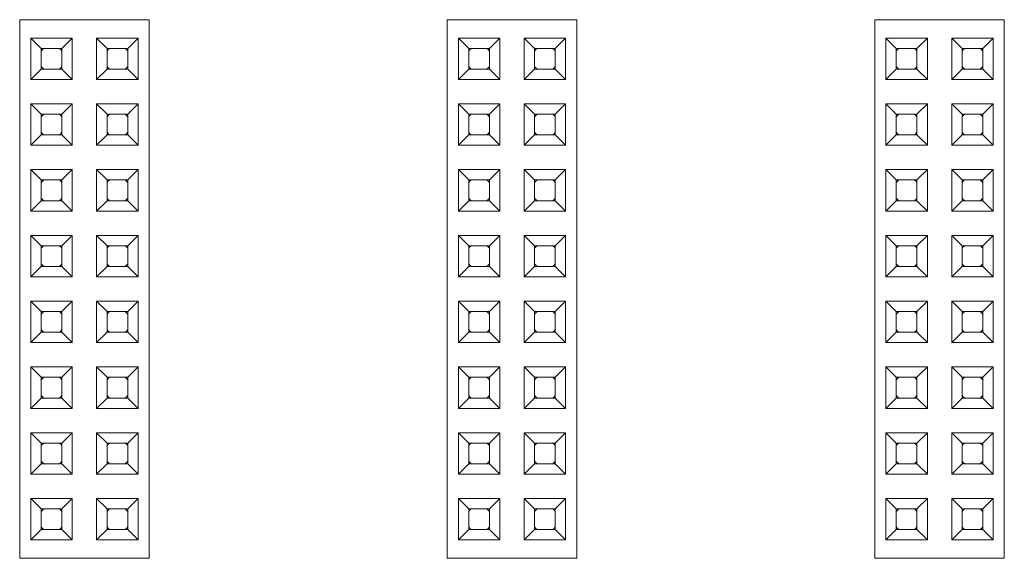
# Paper-space layout 'Blatt2' of a CAD drawing. Header units: millimetres. Extents: x 257 to 862, y 404 to 535.
# Tile 20 of 36: x 616 to 654, y 477 to 497. Entities that reach past the tile are written whole.
import ezdxf

# ---------------------------------------------------------------- set-up
doc = ezdxf.new("R2010")
doc.units = ezdxf.units.MM

psp = doc.layouts.new('Blatt2')

# ---------------------------------------------------------------- linework, layer by layer
at = {"color": 7, "linetype": 'Continuous', "lineweight": 15}
for p, q in [((615.533, 476.69), (615.533, 497.49)), ((615.533, 497.49), (620.533, 497.49)), ((620.533, 476.69), (620.533, 497.49)), ((632.033, 476.69), (632.033, 497.49)), ((632.033, 497.49), (637.033, 497.49)), ((637.033, 476.69), (637.033, 497.49)), ((648.533, 476.69), (648.533, 497.49)), ((648.533, 497.49), (653.533, 497.49)), ((653.533, 476.69), (653.533, 497.49)), ((615.963, 495.18), (615.963, 496.78)), ((615.963, 496.78), (616.363, 496.38)), ((615.963, 496.78), (617.563, 496.78)), ((617.163, 496.38), (617.563, 496.78)), ((617.563, 496.78), (617.563, 495.18)), ((618.503, 495.18), (618.503, 496.78)), ((618.503, 496.78), (618.903, 496.38)), ((618.503, 496.78), (620.103, 496.78)), ((619.703, 496.38), (620.103, 496.78)), ((620.103, 496.78), (620.103, 495.18)), ((632.463, 495.18), (632.463, 496.78)), ((632.463, 496.78), (632.863, 496.38)), ((632.463, 496.78), (634.063, 496.78)), ((633.663, 496.38), (634.063, 496.78)), ((634.063, 496.78), (634.063, 495.18)), ((635.003, 496.78), (636.603, 496.78)), ((635.003, 496.78), (635.403, 496.38)), ((635.003, 495.18), (635.003, 496.78)), ((636.203, 496.38), (636.603, 496.78)), ((636.603, 496.78), (636.603, 495.18)), ((648.963, 496.78), (650.563, 496.78)), ((648.963, 495.18), (648.963, 496.78)), ((648.963, 496.78), (649.363, 496.38)), ((650.163, 496.38), (650.563, 496.78)), ((650.563, 496.78), (650.563, 495.18)), ((651.503, 496.78), (653.103, 496.78)), ((651.503, 495.18), (651.503, 496.78)), ((651.503, 496.78), (651.903, 496.38)), ((652.703, 496.38), (653.103, 496.78)), ((653.103, 496.78), (653.103, 495.18)), ((616.363, 495.58), (616.363, 496.38)), ((616.363, 496.38), (617.163, 496.38)), ((617.163, 496.38), (617.163, 495.58)), ((618.903, 495.58), (618.903, 496.38)), ((618.903, 496.38), (619.703, 496.38)), ((619.703, 496.38), (619.703, 495.58)), ((632.863, 495.58), (632.863, 496.38)), ((632.863, 496.38), (633.663, 496.38)), ((633.663, 496.38), (633.663, 495.58)), ((635.403, 496.38), (636.203, 496.38)), ((635.403, 495.58), (635.403, 496.38)), ((636.203, 496.38), (636.203, 495.58)), ((649.363, 495.58), (649.363, 496.38)), ((649.363, 496.38), (650.163, 496.38)), ((650.163, 496.38), (650.163, 495.58)), ((651.903, 495.58), (651.903, 496.38)), ((651.903, 496.38), (652.703, 496.38)), ((652.703, 496.38), (652.703, 495.58)), ((615.963, 495.18), (616.363, 495.58)), ((617.163, 495.58), (616.363, 495.58)), ((617.563, 495.18), (617.163, 495.58)), ((618.503, 495.18), (618.903, 495.58)), ((619.703, 495.58), (618.903, 495.58)), ((620.103, 495.18), (619.703, 495.58)), ((632.463, 495.18), (632.863, 495.58)), ((633.663, 495.58), (632.863, 495.58)), ((634.063, 495.18), (633.663, 495.58)), ((635.003, 495.18), (635.403, 495.58)), ((636.203, 495.58), (635.403, 495.58)), ((636.603, 495.18), (636.203, 495.58)), ((648.963, 495.18), (649.363, 495.58)), ((650.163, 495.58), (649.363, 495.58)), ((650.563, 495.18), (650.163, 495.58)), ((651.503, 495.18), (651.903, 495.58)), ((652.703, 495.58), (651.903, 495.58)), ((653.103, 495.18), (652.703, 495.58)), ((617.563, 495.18), (615.963, 495.18)), ((620.103, 495.18), (618.503, 495.18)), ((634.063, 495.18), (632.463, 495.18)), ((636.603, 495.18), (635.003, 495.18)), ((650.563, 495.18), (648.963, 495.18)), ((653.103, 495.18), (651.503, 495.18)), ((615.963, 494.24), (617.563, 494.24)), ((615.963, 492.64), (615.963, 494.24)), ((615.963, 494.24), (616.363, 493.84)), ((617.163, 493.84), (617.563, 494.24)), ((617.563, 494.24), (617.563, 492.64)), ((618.503, 494.24), (620.103, 494.24)), ((618.503, 494.24), (618.903, 493.84)), ((618.503, 492.64), (618.503, 494.24)), ((619.703, 493.84), (620.103, 494.24)), ((620.103, 494.24), (620.103, 492.64)), ((632.463, 494.24), (634.063, 494.24)), ((632.463, 492.64), (632.463, 494.24)), ((632.463, 494.24), (632.863, 493.84)), ((633.663, 493.84), (634.063, 494.24)), ((634.063, 494.24), (634.063, 492.64)), ((635.003, 494.24), (636.603, 494.24)), ((635.003, 492.64), (635.003, 494.24)), ((635.003, 494.24), (635.403, 493.84)), ((636.203, 493.84), (636.603, 494.24)), ((636.603, 494.24), (636.603, 492.64)), ((648.963, 492.64), (648.963, 494.24)), ((648.963, 494.24), (649.363, 493.84)), ((648.963, 494.24), (650.563, 494.24)), ((650.163, 493.84), (650.563, 494.24)), ((650.563, 494.24), (650.563, 492.64)), ((651.503, 494.24), (653.103, 494.24)), ((651.503, 492.64), (651.503, 494.24)), ((651.503, 494.24), (651.903, 493.84)), ((652.703, 493.84), (653.103, 494.24)), ((653.103, 494.24), (653.103, 492.64)), ((616.363, 493.84), (617.163, 493.84)), ((616.363, 493.04), (616.363, 493.84)), ((617.163, 493.84), (617.163, 493.04)), ((618.903, 493.84), (619.703, 493.84)), ((618.903, 493.04), (618.903, 493.84)), ((619.703, 493.84), (619.703, 493.04)), ((632.863, 493.04), (632.863, 493.84)), ((632.863, 493.84), (633.663, 493.84)), ((633.663, 493.84), (633.663, 493.04)), ((635.403, 493.04), (635.403, 493.84)), ((635.403, 493.84), (636.203, 493.84)), ((636.203, 493.84), (636.203, 493.04)), ((649.363, 493.04), (649.363, 493.84)), ((649.363, 493.84), (650.163, 493.84)), ((650.163, 493.84), (650.163, 493.04)), ((651.903, 493.84), (652.703, 493.84)), ((651.903, 493.04), (651.903, 493.84)), ((652.703, 493.84), (652.703, 493.04)), ((615.963, 492.64), (616.363, 493.04)), ((617.163, 493.04), (616.363, 493.04)), ((617.563, 492.64), (617.163, 493.04)), ((618.503, 492.64), (618.903, 493.04)), ((619.703, 493.04), (618.903, 493.04)), ((620.103, 492.64), (619.703, 493.04)), ((632.463, 492.64), (632.863, 493.04)), ((633.663, 493.04), (632.863, 493.04)), ((634.063, 492.64), (633.663, 493.04)), ((635.003, 492.64), (635.403, 493.04)), ((636.203, 493.04), (635.403, 493.04)), ((636.603, 492.64), (636.203, 493.04)), ((648.963, 492.64), (649.363, 493.04)), ((650.163, 493.04), (649.363, 493.04)), ((650.563, 492.64), (650.163, 493.04)), ((651.503, 492.64), (651.903, 493.04)), ((652.703, 493.04), (651.903, 493.04)), ((653.103, 492.64), (652.703, 493.04)), ((617.563, 492.64), (615.963, 492.64)), ((620.103, 492.64), (618.503, 492.64)), ((634.063, 492.64), (632.463, 492.64)), ((636.603, 492.64), (635.003, 492.64)), ((650.563, 492.64), (648.963, 492.64)), ((653.103, 492.64), (651.503, 492.64)), ((615.963, 491.7), (617.563, 491.7)), ((615.963, 490.1), (615.963, 491.7)), ((615.963, 491.7), (616.363, 491.3)), ((617.163, 491.3), (617.563, 491.7)), ((617.563, 491.7), (617.563, 490.1)), ((618.503, 491.7), (620.103, 491.7)), ((618.503, 491.7), (618.903, 491.3)), ((618.503, 490.1), (618.503, 491.7)), ((619.703, 491.3), (620.103, 491.7)), ((620.103, 491.7), (620.103, 490.1)), ((632.463, 491.7), (634.063, 491.7)), ((632.463, 490.1), (632.463, 491.7)), ((632.463, 491.7), (632.863, 491.3)), ((633.663, 491.3), (634.063, 491.7)), ((634.063, 491.7), (634.063, 490.1)), ((635.003, 491.7), (636.603, 491.7)), ((635.003, 491.7), (635.403, 491.3)), ((635.003, 490.1), (635.003, 491.7)), ((636.203, 491.3), (636.603, 491.7)), ((636.603, 491.7), (636.603, 490.1)), ((648.963, 490.1), (648.963, 491.7)), ((648.963, 491.7), (649.363, 491.3)), ((648.963, 491.7), (650.563, 491.7)), ((650.163, 491.3), (650.563, 491.7)), ((650.563, 491.7), (650.563, 490.1)), ((651.503, 491.7), (653.103, 491.7)), ((651.503, 490.1), (651.503, 491.7)), ((651.503, 491.7), (651.903, 491.3)), ((652.703, 491.3), (653.103, 491.7)), ((653.103, 491.7), (653.103, 490.1)), ((616.363, 490.5), (616.363, 491.3)), ((616.363, 491.3), (617.163, 491.3)), ((617.163, 491.3), (617.163, 490.5)), ((618.903, 491.3), (619.703, 491.3)), ((618.903, 490.5), (618.903, 491.3)), ((619.703, 491.3), (619.703, 490.5)), ((632.863, 490.5), (632.863, 491.3)), ((632.863, 491.3), (633.663, 491.3)), ((633.663, 491.3), (633.663, 490.5)), ((635.403, 491.3), (636.203, 491.3)), ((635.403, 490.5), (635.403, 491.3)), ((636.203, 491.3), (636.203, 490.5)), ((649.363, 490.5), (649.363, 491.3)), ((649.363, 491.3), (650.163, 491.3)), ((650.163, 491.3), (650.163, 490.5)), ((651.903, 491.3), (652.703, 491.3)), ((651.903, 490.5), (651.903, 491.3)), ((652.703, 491.3), (652.703, 490.5)), ((615.963, 490.1), (616.363, 490.5)), ((617.163, 490.5), (616.363, 490.5)), ((617.563, 490.1), (617.163, 490.5)), ((618.503, 490.1), (618.903, 490.5)), ((619.703, 490.5), (618.903, 490.5)), ((620.103, 490.1), (619.703, 490.5)), ((632.463, 490.1), (632.863, 490.5)), ((633.663, 490.5), (632.863, 490.5)), ((634.063, 490.1), (633.663, 490.5)), ((635.003, 490.1), (635.403, 490.5)), ((636.203, 490.5), (635.403, 490.5)), ((636.603, 490.1), (636.203, 490.5)), ((648.963, 490.1), (649.363, 490.5)), ((650.163, 490.5), (649.363, 490.5)), ((650.563, 490.1), (650.163, 490.5)), ((651.503, 490.1), (651.903, 490.5)), ((652.703, 490.5), (651.903, 490.5)), ((653.103, 490.1), (652.703, 490.5)), ((617.563, 490.1), (615.963, 490.1)), ((620.103, 490.1), (618.503, 490.1)), ((634.063, 490.1), (632.463, 490.1)), ((636.603, 490.1), (635.003, 490.1)), ((650.563, 490.1), (648.963, 490.1)), ((653.103, 490.1), (651.503, 490.1)), ((615.963, 489.16), (617.563, 489.16)), ((615.963, 487.56), (615.963, 489.16)), ((615.963, 489.16), (616.363, 488.76)), ((617.163, 488.76), (617.563, 489.16)), ((617.563, 489.16), (617.563, 487.56)), ((618.503, 489.16), (620.103, 489.16)), ((618.503, 487.56), (618.503, 489.16)), ((618.503, 489.16), (618.903, 488.76)), ((619.703, 488.76), (620.103, 489.16)), ((620.103, 489.16), (620.103, 487.56)), ((632.463, 489.16), (634.063, 489.16)), ((632.463, 489.16), (632.863, 488.76)), ((632.463, 487.56), (632.463, 489.16)), ((633.663, 488.76), (634.063, 489.16)), ((634.063, 489.16), (634.063, 487.56)), ((635.003, 487.56), (635.003, 489.16)), ((635.003, 489.16), (635.403, 488.76)), ((635.003, 489.16), (636.603, 489.16)), ((636.203, 488.76), (636.603, 489.16)), ((636.603, 489.16), (636.603, 487.56)), ((648.963, 489.16), (650.563, 489.16)), ((648.963, 487.56), (648.963, 489.16)), ((648.963, 489.16), (649.363, 488.76)), ((650.163, 488.76), (650.563, 489.16)), ((650.563, 489.16), (650.563, 487.56)), ((651.503, 487.56), (651.503, 489.16)), ((651.503, 489.16), (651.903, 488.76)), ((651.503, 489.16), (653.103, 489.16)), ((652.703, 488.76), (653.103, 489.16)), ((653.103, 489.16), (653.103, 487.56)), ((616.363, 487.96), (616.363, 488.76)), ((616.363, 488.76), (617.163, 488.76)), ((617.163, 488.76), (617.163, 487.96)), ((618.903, 488.76), (619.703, 488.76)), ((618.903, 487.96), (618.903, 488.76)), ((619.703, 488.76), (619.703, 487.96)), ((632.863, 488.76), (633.663, 488.76)), ((632.863, 487.96), (632.863, 488.76)), ((633.663, 488.76), (633.663, 487.96)), ((635.403, 487.96), (635.403, 488.76)), ((635.403, 488.76), (636.203, 488.76)), ((636.203, 488.76), (636.203, 487.96)), ((649.363, 488.76), (650.163, 488.76)), ((649.363, 487.96), (649.363, 488.76)), ((650.163, 488.76), (650.163, 487.96)), ((651.903, 487.96), (651.903, 488.76)), ((651.903, 488.76), (652.703, 488.76)), ((652.703, 488.76), (652.703, 487.96)), ((615.963, 487.56), (616.363, 487.96)), ((617.163, 487.96), (616.363, 487.96)), ((617.563, 487.56), (617.163, 487.96)), ((618.503, 487.56), (618.903, 487.96)), ((619.703, 487.96), (618.903, 487.96)), ((620.103, 487.56), (619.703, 487.96)), ((632.463, 487.56), (632.863, 487.96)), ((633.663, 487.96), (632.863, 487.96)), ((634.063, 487.56), (633.663, 487.96)), ((635.003, 487.56), (635.403, 487.96)), ((636.203, 487.96), (635.403, 487.96)), ((636.603, 487.56), (636.203, 487.96)), ((648.963, 487.56), (649.363, 487.96)), ((650.163, 487.96), (649.363, 487.96)), ((650.563, 487.56), (650.163, 487.96)), ((651.503, 487.56), (651.903, 487.96)), ((652.703, 487.96), (651.903, 487.96)), ((653.103, 487.56), (652.703, 487.96)), ((617.563, 487.56), (615.963, 487.56)), ((620.103, 487.56), (618.503, 487.56)), ((634.063, 487.56), (632.463, 487.56)), ((636.603, 487.56), (635.003, 487.56)), ((650.563, 487.56), (648.963, 487.56)), ((653.103, 487.56), (651.503, 487.56)), ((615.963, 486.62), (617.563, 486.62)), ((615.963, 485.02), (615.963, 486.62)), ((615.963, 486.62), (616.363, 486.22)), ((617.163, 486.22), (617.563, 486.62)), ((617.563, 486.62), (617.563, 485.02)), ((618.503, 486.62), (620.103, 486.62)), ((618.503, 486.62), (618.903, 486.22)), ((618.503, 485.02), (618.503, 486.62)), ((619.703, 486.22), (620.103, 486.62)), ((620.103, 486.62), (620.103, 485.02)), ((632.463, 486.62), (634.063, 486.62)), ((632.463, 485.02), (632.463, 486.62)), ((632.463, 486.62), (632.863, 486.22)), ((633.663, 486.22), (634.063, 486.62)), ((634.063, 486.62), (634.063, 485.02)), ((635.003, 486.62), (636.603, 486.62)), ((635.003, 486.62), (635.403, 486.22)), ((635.003, 485.02), (635.003, 486.62)), ((636.203, 486.22), (636.603, 486.62)), ((636.603, 486.62), (636.603, 485.02)), ((648.963, 486.62), (650.563, 486.62)), ((648.963, 485.02), (648.963, 486.62)), ((648.963, 486.62), (649.363, 486.22)), ((650.163, 486.22), (650.563, 486.62)), ((650.563, 486.62), (650.563, 485.02)), ((651.503, 485.02), (651.503, 486.62)), ((651.503, 486.62), (651.903, 486.22)), ((651.503, 486.62), (653.103, 486.62)), ((652.703, 486.22), (653.103, 486.62)), ((653.103, 486.62), (653.103, 485.02)), ((616.363, 485.42), (616.363, 486.22)), ((616.363, 486.22), (617.163, 486.22)), ((617.163, 486.22), (617.163, 485.42)), ((618.903, 486.22), (619.703, 486.22)), ((618.903, 485.42), (618.903, 486.22)), ((619.703, 486.22), (619.703, 485.42)), ((632.863, 486.22), (633.663, 486.22)), ((632.863, 485.42), (632.863, 486.22)), ((633.663, 486.22), (633.663, 485.42)), ((635.403, 486.22), (636.203, 486.22)), ((635.403, 485.42), (635.403, 486.22)), ((636.203, 486.22), (636.203, 485.42)), ((649.363, 485.42), (649.363, 486.22)), ((649.363, 486.22), (650.163, 486.22)), ((650.163, 486.22), (650.163, 485.42)), ((651.903, 485.42), (651.903, 486.22)), ((651.903, 486.22), (652.703, 486.22)), ((652.703, 486.22), (652.703, 485.42)), ((615.963, 485.02), (616.363, 485.42)), ((617.163, 485.42), (616.363, 485.42)), ((617.563, 485.02), (617.163, 485.42)), ((618.503, 485.02), (618.903, 485.42)), ((619.703, 485.42), (618.903, 485.42)), ((620.103, 485.02), (619.703, 485.42)), ((632.463, 485.02), (632.863, 485.42)), ((633.663, 485.42), (632.863, 485.42)), ((634.063, 485.02), (633.663, 485.42)), ((635.003, 485.02), (635.403, 485.42)), ((636.203, 485.42), (635.403, 485.42)), ((636.603, 485.02), (636.203, 485.42)), ((648.963, 485.02), (649.363, 485.42)), ((650.163, 485.42), (649.363, 485.42)), ((650.563, 485.02), (650.163, 485.42)), ((651.503, 485.02), (651.903, 485.42)), ((652.703, 485.42), (651.903, 485.42)), ((653.103, 485.02), (652.703, 485.42)), ((617.563, 485.02), (615.963, 485.02)), ((620.103, 485.02), (618.503, 485.02)), ((634.063, 485.02), (632.463, 485.02)), ((636.603, 485.02), (635.003, 485.02)), ((650.563, 485.02), (648.963, 485.02)), ((653.103, 485.02), (651.503, 485.02)), ((615.963, 484.08), (617.563, 484.08)), ((615.963, 482.48), (615.963, 484.08)), ((615.963, 484.08), (616.363, 483.68)), ((617.163, 483.68), (617.563, 484.08)), ((617.563, 484.08), (617.563, 482.48)), ((618.503, 484.08), (620.103, 484.08)), ((618.503, 482.48), (618.503, 484.08)), ((618.503, 484.08), (618.903, 483.68)), ((619.703, 483.68), (620.103, 484.08)), ((620.103, 484.08), (620.103, 482.48)), ((632.463, 484.08), (634.063, 484.08)), ((632.463, 482.48), (632.463, 484.08)), ((632.463, 484.08), (632.863, 483.68)), ((633.663, 483.68), (634.063, 484.08)), ((634.063, 484.08), (634.063, 482.48)), ((635.003, 482.48), (635.003, 484.08)), ((635.003, 484.08), (635.403, 483.68)), ((635.003, 484.08), (636.603, 484.08)), ((636.203, 483.68), (636.603, 484.08)), ((636.603, 484.08), (636.603, 482.48)), ((648.963, 482.48), (648.963, 484.08)), ((648.963, 484.08), (649.363, 483.68)), ((648.963, 484.08), (650.563, 484.08)), ((650.163, 483.68), (650.563, 484.08)), ((650.563, 484.08), (650.563, 482.48)), ((651.503, 482.48), (651.503, 484.08)), ((651.503, 484.08), (651.903, 483.68)), ((651.503, 484.08), (653.103, 484.08)), ((652.703, 483.68), (653.103, 484.08)), ((653.103, 484.08), (653.103, 482.48)), ((616.363, 482.88), (616.363, 483.68)), ((616.363, 483.68), (617.163, 483.68)), ((617.163, 483.68), (617.163, 482.88)), ((618.903, 482.88), (618.903, 483.68)), ((618.903, 483.68), (619.703, 483.68)), ((619.703, 483.68), (619.703, 482.88)), ((632.863, 482.88), (632.863, 483.68)), ((632.863, 483.68), (633.663, 483.68)), ((633.663, 483.68), (633.663, 482.88)), ((635.403, 482.88), (635.403, 483.68)), ((635.403, 483.68), (636.203, 483.68)), ((636.203, 483.68), (636.203, 482.88)), ((649.363, 482.88), (649.363, 483.68)), ((649.363, 483.68), (650.163, 483.68)), ((650.163, 483.68), (650.163, 482.88)), ((651.903, 482.88), (651.903, 483.68)), ((651.903, 483.68), (652.703, 483.68)), ((652.703, 483.68), (652.703, 482.88)), ((615.963, 482.48), (616.363, 482.88)), ((617.163, 482.88), (616.363, 482.88)), ((617.563, 482.48), (617.163, 482.88)), ((618.503, 482.48), (618.903, 482.88)), ((619.703, 482.88), (618.903, 482.88)), ((620.103, 482.48), (619.703, 482.88)), ((632.463, 482.48), (632.863, 482.88)), ((633.663, 482.88), (632.863, 482.88)), ((634.063, 482.48), (633.663, 482.88)), ((635.003, 482.48), (635.403, 482.88)), ((636.203, 482.88), (635.403, 482.88)), ((636.603, 482.48), (636.203, 482.88)), ((648.963, 482.48), (649.363, 482.88)), ((650.163, 482.88), (649.363, 482.88)), ((650.563, 482.48), (650.163, 482.88)), ((651.503, 482.48), (651.903, 482.88)), ((652.703, 482.88), (651.903, 482.88)), ((653.103, 482.48), (652.703, 482.88)), ((617.563, 482.48), (615.963, 482.48)), ((620.103, 482.48), (618.503, 482.48)), ((634.063, 482.48), (632.463, 482.48)), ((636.603, 482.48), (635.003, 482.48)), ((650.563, 482.48), (648.963, 482.48)), ((653.103, 482.48), (651.503, 482.48)), ((615.963, 481.54), (617.563, 481.54)), ((615.963, 481.54), (616.363, 481.14)), ((615.963, 479.94), (615.963, 481.54)), ((617.163, 481.14), (617.563, 481.54)), ((617.563, 481.54), (617.563, 479.94)), ((618.503, 481.54), (620.103, 481.54)), ((618.503, 479.94), (618.503, 481.54)), ((618.503, 481.54), (618.903, 481.14)), ((619.703, 481.14), (620.103, 481.54)), ((620.103, 481.54), (620.103, 479.94)), ((632.463, 481.54), (634.063, 481.54)), ((632.463, 481.54), (632.863, 481.14)), ((632.463, 479.94), (632.463, 481.54)), ((633.663, 481.14), (634.063, 481.54)), ((634.063, 481.54), (634.063, 479.94)), ((635.003, 481.54), (636.603, 481.54)), ((635.003, 481.54), (635.403, 481.14)), ((635.003, 479.94), (635.003, 481.54)), ((636.203, 481.14), (636.603, 481.54)), ((636.603, 481.54), (636.603, 479.94)), ((648.963, 479.94), (648.963, 481.54)), ((648.963, 481.54), (649.363, 481.14)), ((648.963, 481.54), (650.563, 481.54)), ((650.163, 481.14), (650.563, 481.54)), ((650.563, 481.54), (650.563, 479.94)), ((651.503, 479.94), (651.503, 481.54)), ((651.503, 481.54), (651.903, 481.14)), ((651.503, 481.54), (653.103, 481.54)), ((652.703, 481.14), (653.103, 481.54)), ((653.103, 481.54), (653.103, 479.94)), ((616.363, 481.14), (617.163, 481.14)), ((616.363, 480.34), (616.363, 481.14)), ((617.163, 481.14), (617.163, 480.34)), ((618.903, 481.14), (619.703, 481.14)), ((618.903, 480.34), (618.903, 481.14)), ((619.703, 481.14), (619.703, 480.34)), ((632.863, 481.14), (633.663, 481.14)), ((632.863, 480.34), (632.863, 481.14)), ((633.663, 481.14), (633.663, 480.34)), ((635.403, 481.14), (636.203, 481.14)), ((635.403, 480.34), (635.403, 481.14)), ((636.203, 481.14), (636.203, 480.34)), ((649.363, 480.34), (649.363, 481.14)), ((649.363, 481.14), (650.163, 481.14)), ((650.163, 481.14), (650.163, 480.34)), ((651.903, 480.34), (651.903, 481.14)), ((651.903, 481.14), (652.703, 481.14)), ((652.703, 481.14), (652.703, 480.34)), ((615.963, 479.94), (616.363, 480.34)), ((617.163, 480.34), (616.363, 480.34)), ((617.563, 479.94), (617.163, 480.34)), ((618.503, 479.94), (618.903, 480.34)), ((619.703, 480.34), (618.903, 480.34)), ((620.103, 479.94), (619.703, 480.34)), ((632.463, 479.94), (632.863, 480.34)), ((633.663, 480.34), (632.863, 480.34)), ((634.063, 479.94), (633.663, 480.34)), ((635.003, 479.94), (635.403, 480.34)), ((636.203, 480.34), (635.403, 480.34)), ((636.603, 479.94), (636.203, 480.34)), ((648.963, 479.94), (649.363, 480.34)), ((650.163, 480.34), (649.363, 480.34)), ((650.563, 479.94), (650.163, 480.34)), ((651.503, 479.94), (651.903, 480.34)), ((652.703, 480.34), (651.903, 480.34)), ((653.103, 479.94), (652.703, 480.34)), ((617.563, 479.94), (615.963, 479.94)), ((620.103, 479.94), (618.503, 479.94)), ((634.063, 479.94), (632.463, 479.94)), ((636.603, 479.94), (635.003, 479.94)), ((650.563, 479.94), (648.963, 479.94)), ((653.103, 479.94), (651.503, 479.94)), ((615.963, 477.4), (615.963, 479)), ((615.963, 479), (616.363, 478.6)), ((615.963, 479), (617.563, 479)), ((617.163, 478.6), (617.563, 479)), ((617.563, 479), (617.563, 477.4)), ((618.503, 479), (620.103, 479)), ((618.503, 477.4), (618.503, 479)), ((618.503, 479), (618.903, 478.6)), ((619.703, 478.6), (620.103, 479)), ((620.103, 479), (620.103, 477.4)), ((632.463, 477.4), (632.463, 479)), ((632.463, 479), (632.863, 478.6)), ((632.463, 479), (634.063, 479)), ((633.663, 478.6), (634.063, 479)), ((634.063, 479), (634.063, 477.4)), ((635.003, 479), (636.603, 479)), ((635.003, 477.4), (635.003, 479)), ((635.003, 479), (635.403, 478.6)), ((636.203, 478.6), (636.603, 479)), ((636.603, 479), (636.603, 477.4)), ((648.963, 477.4), (648.963, 479)), ((648.963, 479), (649.363, 478.6)), ((648.963, 479), (650.563, 479)), ((650.163, 478.6), (650.563, 479)), ((650.563, 479), (650.563, 477.4)), ((651.503, 477.4), (651.503, 479)), ((651.503, 479), (651.903, 478.6)), ((651.503, 479), (653.103, 479)), ((652.703, 478.6), (653.103, 479)), ((653.103, 479), (653.103, 477.4)), ((616.363, 477.8), (616.363, 478.6)), ((616.363, 478.6), (617.163, 478.6)), ((617.163, 478.6), (617.163, 477.8)), ((618.903, 478.6), (619.703, 478.6)), ((618.903, 477.8), (618.903, 478.6)), ((619.703, 478.6), (619.703, 477.8)), ((632.863, 477.8), (632.863, 478.6)), ((632.863, 478.6), (633.663, 478.6)), ((633.663, 478.6), (633.663, 477.8)), ((635.403, 477.8), (635.403, 478.6)), ((635.403, 478.6), (636.203, 478.6)), ((636.203, 478.6), (636.203, 477.8)), ((649.363, 477.8), (649.363, 478.6)), ((649.363, 478.6), (650.163, 478.6)), ((650.163, 478.6), (650.163, 477.8)), ((651.903, 477.8), (651.903, 478.6)), ((651.903, 478.6), (652.703, 478.6)), ((652.703, 478.6), (652.703, 477.8)), ((615.963, 477.4), (616.363, 477.8)), ((617.163, 477.8), (616.363, 477.8)), ((617.563, 477.4), (617.163, 477.8)), ((618.503, 477.4), (618.903, 477.8)), ((619.703, 477.8), (618.903, 477.8)), ((620.103, 477.4), (619.703, 477.8)), ((632.463, 477.4), (632.863, 477.8)), ((633.663, 477.8), (632.863, 477.8)), ((634.063, 477.4), (633.663, 477.8)), ((635.003, 477.4), (635.403, 477.8)), ((636.203, 477.8), (635.403, 477.8)), ((636.603, 477.4), (636.203, 477.8)), ((648.963, 477.4), (649.363, 477.8)), ((650.163, 477.8), (649.363, 477.8)), ((650.563, 477.4), (650.163, 477.8)), ((651.503, 477.4), (651.903, 477.8)), ((652.703, 477.8), (651.903, 477.8)), ((653.103, 477.4), (652.703, 477.8)), ((617.563, 477.4), (615.963, 477.4)), ((620.103, 477.4), (618.503, 477.4)), ((634.063, 477.4), (632.463, 477.4)), ((636.603, 477.4), (635.003, 477.4)), ((650.563, 477.4), (648.963, 477.4)), ((653.103, 477.4), (651.503, 477.4)), ((615.533, 476.69), (620.533, 476.69)), ((632.033, 476.69), (637.033, 476.69)), ((648.533, 476.69), (653.533, 476.69))]:
    psp.add_line(p, q, dxfattribs=at)
at = {"color": 7, "linetype": 'Continuous', "lineweight": 15, "flags": 128}
for points in [[(616.363, 496.28), (616.409, 496.333), (616.463, 496.38)], [(617.063, 496.38), (617.116, 496.333), (617.163, 496.28)], [(618.903, 496.28), (618.949, 496.333), (619.003, 496.38)], [(619.603, 496.38), (619.656, 496.333), (619.703, 496.28)], [(632.863, 496.28), (632.909, 496.333), (632.963, 496.38)], [(633.563, 496.38), (633.616, 496.333), (633.663, 496.28)], [(635.403, 496.28), (635.449, 496.333), (635.503, 496.38)], [(636.103, 496.38), (636.156, 496.333), (636.203, 496.28)], [(649.363, 496.28), (649.409, 496.333), (649.463, 496.38)], [(650.063, 496.38), (650.116, 496.333), (650.163, 496.28)], [(651.903, 496.28), (651.949, 496.333), (652.003, 496.38)], [(652.603, 496.38), (652.656, 496.333), (652.703, 496.28)], [(616.463, 495.58), (616.409, 495.626), (616.363, 495.68)], [(617.163, 495.68), (617.116, 495.626), (617.063, 495.58)], [(619.003, 495.58), (618.949, 495.626), (618.903, 495.68)], [(619.703, 495.68), (619.656, 495.626), (619.603, 495.58)], [(632.963, 495.58), (632.909, 495.626), (632.863, 495.68)], [(633.663, 495.68), (633.616, 495.626), (633.563, 495.58)], [(635.503, 495.58), (635.449, 495.626), (635.403, 495.68)], [(636.203, 495.68), (636.156, 495.626), (636.103, 495.58)], [(649.463, 495.58), (649.409, 495.626), (649.363, 495.68)], [(650.163, 495.68), (650.116, 495.626), (650.063, 495.58)], [(652.003, 495.58), (651.949, 495.626), (651.903, 495.68)], [(652.703, 495.68), (652.656, 495.626), (652.603, 495.58)], [(616.363, 493.74), (616.409, 493.793), (616.463, 493.84)], [(617.063, 493.84), (617.116, 493.793), (617.163, 493.74)], [(618.903, 493.74), (618.949, 493.793), (619.003, 493.84)], [(619.603, 493.84), (619.656, 493.793), (619.703, 493.74)], [(632.863, 493.74), (632.909, 493.793), (632.963, 493.84)], [(633.563, 493.84), (633.616, 493.793), (633.663, 493.74)], [(635.403, 493.74), (635.449, 493.793), (635.503, 493.84)], [(636.103, 493.84), (636.156, 493.793), (636.203, 493.74)], [(649.363, 493.74), (649.409, 493.793), (649.463, 493.84)], [(650.063, 493.84), (650.116, 493.793), (650.163, 493.74)], [(651.903, 493.74), (651.949, 493.793), (652.003, 493.84)], [(652.603, 493.84), (652.656, 493.793), (652.703, 493.74)], [(616.463, 493.04), (616.409, 493.086), (616.363, 493.14)], [(617.163, 493.14), (617.116, 493.086), (617.063, 493.04)], [(619.003, 493.04), (618.949, 493.086), (618.903, 493.14)], [(619.703, 493.14), (619.656, 493.086), (619.603, 493.04)], [(632.963, 493.04), (632.909, 493.086), (632.863, 493.14)], [(633.663, 493.14), (633.616, 493.086), (633.563, 493.04)], [(635.503, 493.04), (635.449, 493.086), (635.403, 493.14)], [(636.203, 493.14), (636.156, 493.086), (636.103, 493.04)], [(649.463, 493.04), (649.409, 493.086), (649.363, 493.14)], [(650.163, 493.14), (650.116, 493.086), (650.063, 493.04)], [(652.003, 493.04), (651.949, 493.086), (651.903, 493.14)], [(652.703, 493.14), (652.656, 493.086), (652.603, 493.04)], [(616.363, 491.2), (616.409, 491.253), (616.463, 491.3)], [(617.063, 491.3), (617.116, 491.253), (617.163, 491.2)], [(618.903, 491.2), (618.949, 491.253), (619.003, 491.3)], [(619.603, 491.3), (619.656, 491.253), (619.703, 491.2)], [(632.863, 491.2), (632.909, 491.253), (632.963, 491.3)], [(633.563, 491.3), (633.616, 491.253), (633.663, 491.2)], [(635.403, 491.2), (635.449, 491.253), (635.503, 491.3)], [(636.103, 491.3), (636.156, 491.253), (636.203, 491.2)], [(649.363, 491.2), (649.409, 491.253), (649.463, 491.3)], [(650.063, 491.3), (650.116, 491.253), (650.163, 491.2)], [(651.903, 491.2), (651.949, 491.253), (652.003, 491.3)], [(652.603, 491.3), (652.656, 491.253), (652.703, 491.2)], [(616.463, 490.5), (616.409, 490.546), (616.363, 490.6)], [(617.163, 490.6), (617.116, 490.546), (617.063, 490.5)], [(619.003, 490.5), (618.949, 490.546), (618.903, 490.6)], [(619.703, 490.6), (619.656, 490.546), (619.603, 490.5)], [(632.963, 490.5), (632.909, 490.546), (632.863, 490.6)], [(633.663, 490.6), (633.616, 490.546), (633.563, 490.5)], [(635.503, 490.5), (635.449, 490.546), (635.403, 490.6)], [(636.203, 490.6), (636.156, 490.546), (636.103, 490.5)], [(649.463, 490.5), (649.409, 490.546), (649.363, 490.6)], [(650.163, 490.6), (650.116, 490.546), (650.063, 490.5)], [(652.003, 490.5), (651.949, 490.546), (651.903, 490.6)], [(652.703, 490.6), (652.656, 490.546), (652.603, 490.5)], [(616.363, 488.66), (616.409, 488.713), (616.463, 488.76)], [(617.063, 488.76), (617.116, 488.713), (617.163, 488.66)], [(618.903, 488.66), (618.949, 488.713), (619.003, 488.76)], [(619.603, 488.76), (619.656, 488.713), (619.703, 488.66)], [(632.863, 488.66), (632.909, 488.713), (632.963, 488.76)], [(633.563, 488.76), (633.616, 488.713), (633.663, 488.66)], [(635.403, 488.66), (635.449, 488.713), (635.503, 488.76)], [(636.103, 488.76), (636.156, 488.713), (636.203, 488.66)], [(649.363, 488.66), (649.409, 488.713), (649.463, 488.76)], [(650.063, 488.76), (650.116, 488.713), (650.163, 488.66)], [(651.903, 488.66), (651.949, 488.713), (652.003, 488.76)], [(652.603, 488.76), (652.656, 488.713), (652.703, 488.66)], [(616.463, 487.96), (616.409, 488.006), (616.363, 488.06)], [(617.163, 488.06), (617.116, 488.006), (617.063, 487.96)], [(619.003, 487.96), (618.949, 488.006), (618.903, 488.06)], [(619.703, 488.06), (619.656, 488.006), (619.603, 487.96)], [(632.963, 487.96), (632.909, 488.006), (632.863, 488.06)], [(633.663, 488.06), (633.616, 488.006), (633.563, 487.96)], [(635.503, 487.96), (635.449, 488.006), (635.403, 488.06)], [(636.203, 488.06), (636.156, 488.006), (636.103, 487.96)], [(649.463, 487.96), (649.409, 488.006), (649.363, 488.06)], [(650.163, 488.06), (650.116, 488.006), (650.063, 487.96)], [(652.003, 487.96), (651.949, 488.006), (651.903, 488.06)], [(652.703, 488.06), (652.656, 488.006), (652.603, 487.96)], [(616.363, 486.12), (616.409, 486.173), (616.463, 486.22)], [(617.063, 486.22), (617.116, 486.173), (617.163, 486.12)], [(618.903, 486.12), (618.949, 486.173), (619.003, 486.22)], [(619.603, 486.22), (619.656, 486.173), (619.703, 486.12)], [(632.863, 486.12), (632.909, 486.173), (632.963, 486.22)], [(633.563, 486.22), (633.616, 486.173), (633.663, 486.12)], [(635.403, 486.12), (635.449, 486.173), (635.503, 486.22)], [(636.103, 486.22), (636.156, 486.173), (636.203, 486.12)], [(649.363, 486.12), (649.409, 486.173), (649.463, 486.22)], [(650.063, 486.22), (650.116, 486.173), (650.163, 486.12)], [(651.903, 486.12), (651.949, 486.173), (652.003, 486.22)], [(652.603, 486.22), (652.656, 486.173), (652.703, 486.12)], [(616.463, 485.42), (616.409, 485.466), (616.363, 485.52)], [(617.163, 485.52), (617.116, 485.466), (617.063, 485.42)], [(619.003, 485.42), (618.949, 485.466), (618.903, 485.52)], [(619.703, 485.52), (619.656, 485.466), (619.603, 485.42)], [(632.963, 485.42), (632.909, 485.466), (632.863, 485.52)], [(633.663, 485.52), (633.616, 485.466), (633.563, 485.42)], [(635.503, 485.42), (635.449, 485.466), (635.403, 485.52)], [(636.203, 485.52), (636.156, 485.466), (636.103, 485.42)], [(649.463, 485.42), (649.409, 485.466), (649.363, 485.52)], [(650.163, 485.52), (650.116, 485.466), (650.063, 485.42)], [(652.003, 485.42), (651.949, 485.466), (651.903, 485.52)], [(652.703, 485.52), (652.656, 485.466), (652.603, 485.42)], [(616.363, 483.58), (616.409, 483.633), (616.463, 483.68)], [(617.063, 483.68), (617.116, 483.633), (617.163, 483.58)], [(618.903, 483.58), (618.949, 483.633), (619.003, 483.68)], [(619.603, 483.68), (619.656, 483.633), (619.703, 483.58)], [(632.863, 483.58), (632.909, 483.633), (632.963, 483.68)], [(633.563, 483.68), (633.616, 483.633), (633.663, 483.58)], [(635.403, 483.58), (635.449, 483.633), (635.503, 483.68)], [(636.103, 483.68), (636.156, 483.633), (636.203, 483.58)], [(649.363, 483.58), (649.409, 483.633), (649.463, 483.68)], [(650.063, 483.68), (650.116, 483.633), (650.163, 483.58)], [(651.903, 483.58), (651.949, 483.633), (652.003, 483.68)], [(652.603, 483.68), (652.656, 483.633), (652.703, 483.58)], [(616.463, 482.88), (616.409, 482.926), (616.363, 482.98)], [(617.163, 482.98), (617.116, 482.926), (617.063, 482.88)], [(619.003, 482.88), (618.949, 482.926), (618.903, 482.98)], [(619.703, 482.98), (619.656, 482.926), (619.603, 482.88)], [(632.963, 482.88), (632.909, 482.926), (632.863, 482.98)], [(633.663, 482.98), (633.616, 482.926), (633.563, 482.88)], [(635.503, 482.88), (635.449, 482.926), (635.403, 482.98)], [(636.203, 482.98), (636.156, 482.926), (636.103, 482.88)], [(649.463, 482.88), (649.409, 482.926), (649.363, 482.98)], [(650.163, 482.98), (650.116, 482.926), (650.063, 482.88)], [(652.003, 482.88), (651.949, 482.926), (651.903, 482.98)], [(652.703, 482.98), (652.656, 482.926), (652.603, 482.88)], [(616.363, 481.04), (616.409, 481.093), (616.463, 481.14)], [(617.063, 481.14), (617.116, 481.093), (617.163, 481.04)], [(618.903, 481.04), (618.949, 481.093), (619.003, 481.14)], [(619.603, 481.14), (619.656, 481.093), (619.703, 481.04)], [(632.863, 481.04), (632.909, 481.093), (632.963, 481.14)], [(633.563, 481.14), (633.616, 481.093), (633.663, 481.04)], [(635.403, 481.04), (635.449, 481.093), (635.503, 481.14)], [(636.103, 481.14), (636.156, 481.093), (636.203, 481.04)], [(649.363, 481.04), (649.409, 481.093), (649.463, 481.14)], [(650.063, 481.14), (650.116, 481.093), (650.163, 481.04)], [(651.903, 481.04), (651.949, 481.093), (652.003, 481.14)], [(652.603, 481.14), (652.656, 481.093), (652.703, 481.04)], [(616.463, 480.34), (616.409, 480.386), (616.363, 480.44)], [(617.163, 480.44), (617.116, 480.386), (617.063, 480.34)], [(619.003, 480.34), (618.949, 480.386), (618.903, 480.44)], [(619.703, 480.44), (619.656, 480.386), (619.603, 480.34)], [(632.963, 480.34), (632.909, 480.386), (632.863, 480.44)], [(633.663, 480.44), (633.616, 480.386), (633.563, 480.34)], [(635.503, 480.34), (635.449, 480.386), (635.403, 480.44)], [(636.203, 480.44), (636.156, 480.386), (636.103, 480.34)], [(649.463, 480.34), (649.409, 480.386), (649.363, 480.44)], [(650.163, 480.44), (650.116, 480.386), (650.063, 480.34)], [(652.003, 480.34), (651.949, 480.386), (651.903, 480.44)], [(652.703, 480.44), (652.656, 480.386), (652.603, 480.34)], [(616.363, 478.5), (616.409, 478.553), (616.463, 478.6)], [(617.063, 478.6), (617.116, 478.553), (617.163, 478.5)], [(618.903, 478.5), (618.949, 478.553), (619.003, 478.6)], [(619.603, 478.6), (619.656, 478.553), (619.703, 478.5)], [(632.863, 478.5), (632.909, 478.553), (632.963, 478.6)], [(633.563, 478.6), (633.616, 478.553), (633.663, 478.5)], [(635.403, 478.5), (635.449, 478.553), (635.503, 478.6)], [(636.103, 478.6), (636.156, 478.553), (636.203, 478.5)], [(649.363, 478.5), (649.409, 478.553), (649.463, 478.6)], [(650.063, 478.6), (650.116, 478.553), (650.163, 478.5)], [(651.903, 478.5), (651.949, 478.553), (652.003, 478.6)], [(652.603, 478.6), (652.656, 478.553), (652.703, 478.5)], [(616.463, 477.8), (616.409, 477.846), (616.363, 477.9)], [(617.163, 477.9), (617.116, 477.846), (617.063, 477.8)], [(619.003, 477.8), (618.949, 477.846), (618.903, 477.9)], [(619.703, 477.9), (619.656, 477.846), (619.603, 477.8)], [(632.963, 477.8), (632.909, 477.846), (632.863, 477.9)], [(633.663, 477.9), (633.616, 477.846), (633.563, 477.8)], [(635.503, 477.8), (635.449, 477.846), (635.403, 477.9)], [(636.203, 477.9), (636.156, 477.846), (636.103, 477.8)], [(649.463, 477.8), (649.409, 477.846), (649.363, 477.9)], [(650.163, 477.9), (650.116, 477.846), (650.063, 477.8)], [(652.003, 477.8), (651.949, 477.846), (651.903, 477.9)], [(652.703, 477.9), (652.656, 477.846), (652.603, 477.8)]]:
    psp.add_lwpolyline(points, dxfattribs=at)

doc.saveas('drawing.dxf')
